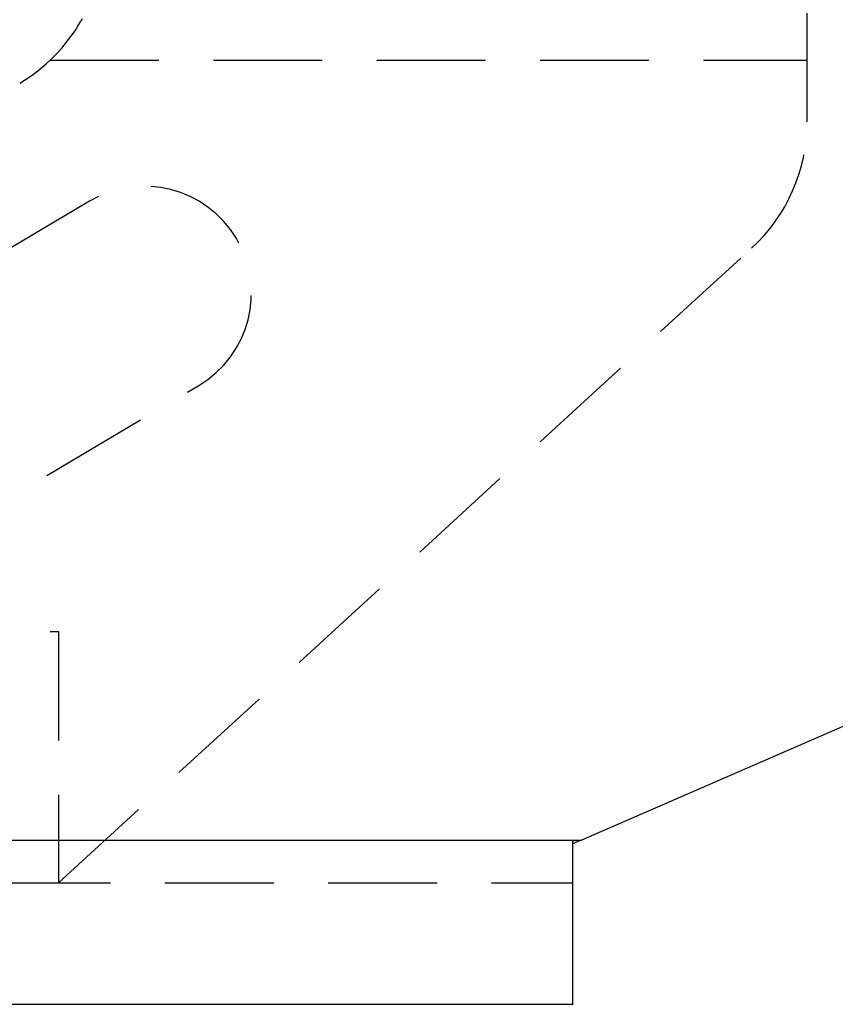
# Model space of a CAD drawing. Extents: x 63 to 798, y 54 to 570.
# Tile 27 of 30: x 652 to 671, y 335 to 358. Entities that reach past the tile are written whole.
import ezdxf

# ---------------------------------------------------------------- set-up
doc = ezdxf.new("R2010")
doc.units = 0
doc.header["$LTSCALE"] = 2
doc.linetypes.add('HIDDEN', pattern=[1.905, 1.27, -0.635])
doc.layers.get('0').update_dxf_attribs({"linetype": 'CONTINUOUS'})

msp = doc.modelspace()

# ---------------------------------------------------------------- linework, layer by layer
at = {"color": 7, "linetype": 'HIDDEN'}
for p, q in [((658.8063, 367.6596), (653.0605, 357.7022)), ((670.0032, 355.3545), (670.0032, 364.6608)), ((652.3432, 356.7941), (670.0032, 356.7941)), ((653.2652, 353.5065), (646.4434, 349.4659)), ((652.5365, 337.5941), (668.705, 352.405)), ((648.9915, 345.1639), (655.8133, 349.2045)), ((648.5365, 343.4608), (652.5365, 343.4608)), ((652.5365, 343.4608), (652.5365, 337.5941)), ((597.8698, 338.5941), (664.7333, 338.5941)), ((664.7333, 338.5941), (664.5365, 338.5718)), ((664.5365, 338.5084), (664.5365, 338.5718)), ((597.8698, 337.5941), (664.5365, 337.5941))]:
    msp.add_line(p, q, dxfattribs=at)
at = {"color": 7, "linetype": 'CONTINUOUS'}
for p, q in [((664.7333, 338.5941), (719.1695, 362.3041)), ((597.8698, 338.5941), (664.7333, 338.5941)), ((664.7333, 338.5941), (664.5365, 338.5084)), ((664.5365, 334.7608), (664.5365, 338.5084)), ((597.8698, 334.7608), (664.5365, 334.7608))]:
    msp.add_line(p, q, dxfattribs=at)
at = {"color": 7, "linetype": 'HIDDEN'}
for centre, radius, start, end in [((649.5959, 359.7014), 4, 300.63859, 330.01328), ((666.0032, 355.3545), 4, 312.49064, 0), ((654.5393, 351.3555), 2.5, 300.63859, 120.63859)]:
    msp.add_arc(centre, radius, start, end, dxfattribs=at)

doc.saveas('drawing.dxf')
